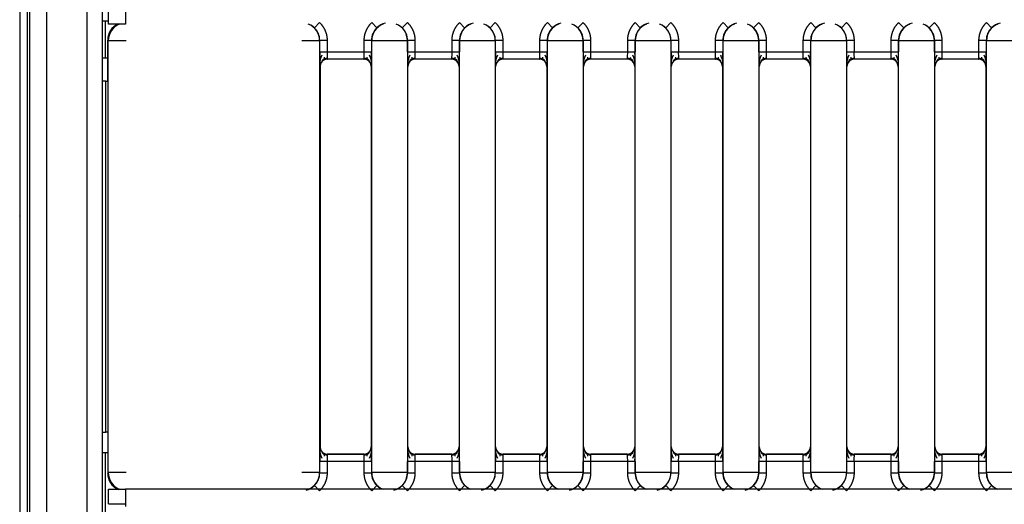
# Model space of a CAD drawing. Header units: millimetres. Extents: x -40 to 419, y 0 to 295.
# Tile 8 of 72: x 50 to 60, y 113 to 118. Entities that reach past the tile are written whole.
import ezdxf

# ---------------------------------------------------------------- set-up
doc = ezdxf.new("R2010")
doc.units = ezdxf.units.MM
doc.layers.add('BW4_CTMPLUS_RL', color=7, linetype='Continuous')
doc.layers.add('Standard', color=7, linetype='Continuous')

# ---------------------------------------------------------------- blocks, each defined once
blk = doc.blocks.new('SE2')
at = {"layer": 'BW4_CTMPLUS_RL', "color": 7, "linetype": 'Continuous'}
for p, q in [((50.015, 126.324), (50.015, 56.184)), ((50.195, 56.184), (50.195, 126.309)), ((50.603, 125.739), (50.603, 56.184)), ((50.765, 56.184), (50.765, 125.739)), ((49.918, 125.379), (49.918, 108.626)), ((49.992, 125.379), (49.992, 108.624)), ((50.825, 117.849), (50.825, 117.999)), ((51.002, 118.026), (51.002, 117.849)), ((49.916, 117.871), (49.918, 117.871)), ((49.916, 117.861), (49.918, 117.861)), ((50.795, 117.879), (50.765, 117.879)), ((50.795, 117.504), (50.795, 117.879)), ((50.825, 117.879), (50.795, 117.879)), ((52.937, 117.811), (52.99, 117.864)), ((53.524, 117.864), (53.576, 117.811)), ((53.89, 117.864), (53.837, 117.811)), ((54.424, 117.864), (54.476, 117.811)), ((54.737, 117.811), (54.79, 117.864)), ((55.324, 117.864), (55.376, 117.811)), ((55.69, 117.864), (55.637, 117.811)), ((56.276, 117.811), (56.224, 117.864)), ((56.59, 117.864), (56.537, 117.811)), ((57.124, 117.864), (57.176, 117.811)), ((57.437, 117.811), (57.49, 117.864)), ((58.076, 117.811), (58.024, 117.864)), ((58.39, 117.864), (58.337, 117.811)), ((58.924, 117.864), (58.976, 117.811)), ((59.237, 117.811), (59.29, 117.864)), ((59.876, 117.811), (59.824, 117.864)), ((49.916, 117.858), (49.918, 117.858)), ((51.002, 117.849), (50.825, 117.849)), ((49.916, 117.733), (49.918, 117.733)), ((49.916, 117.722), (49.918, 117.722)), ((49.916, 117.71), (49.918, 117.71)), ((50.824, 117.678), (50.819, 117.683)), ((50.819, 117.264), (50.819, 117.683)), ((51.007, 117.678), (50.824, 117.678)), ((50.824, 113.25), (50.824, 117.678)), ((52.99, 117.678), (52.807, 117.678)), ((52.992, 117.68), (52.99, 117.678)), ((52.99, 117.678), (52.99, 113.25)), ((52.992, 117.565), (52.992, 117.68)), ((53.067, 117.68), (52.992, 117.68)), ((53.067, 117.68), (53.067, 117.565)), ((53.522, 117.68), (53.447, 117.68)), ((53.447, 117.565), (53.447, 117.68)), ((53.522, 117.68), (53.522, 117.565)), ((53.524, 117.678), (53.522, 117.68)), ((53.89, 117.678), (53.524, 117.678)), ((53.524, 113.25), (53.524, 117.678)), ((53.892, 117.68), (53.89, 117.678)), ((53.89, 117.678), (53.89, 113.25)), ((53.967, 117.68), (53.892, 117.68)), ((53.892, 117.565), (53.892, 117.68)), ((53.967, 117.68), (53.967, 117.565)), ((54.347, 117.565), (54.347, 117.68)), ((54.422, 117.68), (54.347, 117.68)), ((54.424, 117.678), (54.422, 117.68)), ((54.422, 117.68), (54.422, 117.565)), ((54.424, 113.25), (54.424, 117.678)), ((54.79, 117.678), (54.424, 117.678)), ((54.792, 117.68), (54.79, 117.678)), ((54.79, 117.678), (54.79, 113.25)), ((54.867, 117.68), (54.792, 117.68)), ((54.792, 117.565), (54.792, 117.68)), ((54.867, 117.68), (54.867, 117.565)), ((55.322, 117.68), (55.247, 117.68)), ((55.247, 117.565), (55.247, 117.68)), ((55.322, 117.68), (55.322, 117.565)), ((55.324, 117.678), (55.322, 117.68)), ((55.69, 117.678), (55.324, 117.678)), ((55.324, 113.25), (55.324, 117.678)), ((55.692, 117.68), (55.69, 117.678)), ((55.69, 117.678), (55.69, 113.25)), ((55.767, 117.68), (55.692, 117.68)), ((55.692, 117.565), (55.692, 117.68)), ((55.767, 117.68), (55.767, 117.565)), ((56.222, 117.68), (56.147, 117.68)), ((56.147, 117.565), (56.147, 117.68)), ((56.222, 117.68), (56.222, 117.565)), ((56.224, 117.678), (56.222, 117.68)), ((56.59, 117.678), (56.224, 117.678)), ((56.224, 113.25), (56.224, 117.678)), ((56.592, 117.68), (56.59, 117.678)), ((56.59, 117.678), (56.59, 113.25)), ((56.592, 117.565), (56.592, 117.68)), ((56.667, 117.68), (56.592, 117.68)), ((56.667, 117.68), (56.667, 117.565)), ((57.047, 117.565), (57.047, 117.68)), ((57.122, 117.68), (57.047, 117.68)), ((57.124, 117.678), (57.122, 117.68)), ((57.122, 117.68), (57.122, 117.565)), ((57.49, 117.678), (57.124, 117.678)), ((57.124, 113.25), (57.124, 117.678)), ((57.492, 117.68), (57.49, 117.678)), ((57.49, 117.678), (57.49, 113.25)), ((57.567, 117.68), (57.492, 117.68)), ((57.492, 117.565), (57.492, 117.68)), ((57.567, 117.68), (57.567, 117.565)), ((58.022, 117.68), (57.947, 117.68)), ((57.947, 117.565), (57.947, 117.68)), ((58.024, 117.678), (58.022, 117.68)), ((58.022, 117.68), (58.022, 117.565)), ((58.024, 113.25), (58.024, 117.678)), ((58.39, 117.678), (58.024, 117.678)), ((58.392, 117.68), (58.39, 117.678)), ((58.39, 117.678), (58.39, 113.25)), ((58.467, 117.68), (58.392, 117.68)), ((58.392, 117.565), (58.392, 117.68)), ((58.467, 117.68), (58.467, 117.565)), ((58.922, 117.68), (58.847, 117.68)), ((58.847, 117.565), (58.847, 117.68)), ((58.924, 117.678), (58.922, 117.68)), ((58.922, 117.68), (58.922, 117.565)), ((58.924, 113.25), (58.924, 117.678)), ((59.29, 117.678), (58.924, 117.678)), ((59.292, 117.68), (59.29, 117.678)), ((59.29, 117.678), (59.29, 113.25)), ((59.292, 117.565), (59.292, 117.68)), ((59.367, 117.68), (59.292, 117.68)), ((59.367, 117.68), (59.367, 117.565)), ((59.822, 117.68), (59.747, 117.68)), ((59.747, 117.565), (59.747, 117.68)), ((59.824, 117.678), (59.822, 117.68)), ((59.822, 117.68), (59.822, 117.565)), ((59.824, 113.25), (59.824, 117.678)), ((60.19, 117.678), (59.824, 117.678)), ((52.992, 117.565), (53.067, 117.565)), ((53.067, 117.565), (53.447, 117.565)), ((53.447, 117.565), (53.522, 117.565)), ((53.892, 117.565), (53.967, 117.565)), ((53.967, 117.565), (54.347, 117.565)), ((54.347, 117.565), (54.422, 117.565)), ((54.792, 117.565), (54.867, 117.565)), ((54.867, 117.565), (55.247, 117.565)), ((55.247, 117.565), (55.322, 117.565)), ((55.692, 117.565), (55.767, 117.565)), ((55.767, 117.565), (56.147, 117.565)), ((56.147, 117.565), (56.222, 117.565)), ((56.592, 117.565), (56.667, 117.565)), ((56.667, 117.565), (57.047, 117.565)), ((57.047, 117.565), (57.122, 117.565)), ((57.492, 117.565), (57.567, 117.565)), ((57.567, 117.565), (57.947, 117.565)), ((57.947, 117.565), (58.022, 117.565)), ((58.392, 117.565), (58.467, 117.565)), ((58.467, 117.565), (58.847, 117.565)), ((58.847, 117.565), (58.922, 117.565)), ((59.292, 117.565), (59.367, 117.565)), ((59.367, 117.565), (59.747, 117.565)), ((59.747, 117.565), (59.822, 117.565)), ((49.916, 117.458), (49.918, 117.458)), ((50.765, 117.504), (50.795, 117.504)), ((50.795, 117.504), (50.819, 117.504)), ((53.068, 117.49), (53.069, 117.489)), ((53.446, 117.49), (53.068, 117.49)), ((53.444, 117.489), (53.069, 117.489)), ((53.444, 117.489), (53.446, 117.49)), ((54.346, 117.49), (53.968, 117.49)), ((53.968, 117.49), (53.969, 117.489)), ((54.344, 117.489), (53.969, 117.489)), ((54.344, 117.489), (54.346, 117.49)), ((55.246, 117.49), (54.868, 117.49)), ((54.868, 117.49), (54.869, 117.489)), ((55.244, 117.489), (54.869, 117.489)), ((55.244, 117.489), (55.246, 117.49)), ((55.768, 117.49), (55.769, 117.489)), ((56.146, 117.49), (55.768, 117.49)), ((56.144, 117.489), (55.769, 117.489)), ((56.144, 117.489), (56.146, 117.49)), ((57.046, 117.49), (56.668, 117.49)), ((56.668, 117.49), (56.669, 117.489)), ((57.044, 117.489), (56.669, 117.489)), ((57.044, 117.489), (57.046, 117.49)), ((57.946, 117.49), (57.568, 117.49)), ((57.568, 117.49), (57.569, 117.489)), ((57.944, 117.489), (57.569, 117.489)), ((57.944, 117.489), (57.946, 117.49)), ((58.846, 117.49), (58.468, 117.49)), ((58.468, 117.49), (58.469, 117.489)), ((58.844, 117.489), (58.469, 117.489)), ((58.844, 117.489), (58.846, 117.49)), ((59.368, 117.49), (59.369, 117.489)), ((59.746, 117.49), (59.368, 117.49)), ((59.744, 117.489), (59.369, 117.489)), ((59.744, 117.489), (59.746, 117.49)), ((49.916, 117.45), (49.918, 117.45)), ((49.916, 117.441), (49.918, 117.441)), ((49.916, 117.441), (49.916, 117.373)), ((49.916, 117.373), (49.918, 117.373)), ((49.916, 117.362), (49.918, 117.362)), ((52.994, 117.414), (52.993, 117.415)), ((52.994, 117.414), (52.994, 113.514)), ((53.521, 117.415), (53.519, 117.414)), ((53.519, 117.414), (53.519, 113.514)), ((53.894, 117.414), (53.893, 117.415)), ((53.894, 113.514), (53.894, 117.414)), ((54.421, 117.415), (54.419, 117.414)), ((54.419, 117.414), (54.419, 113.514)), ((54.794, 117.414), (54.793, 117.415)), ((54.794, 113.514), (54.794, 117.414)), ((55.321, 117.415), (55.319, 117.414)), ((55.319, 117.414), (55.319, 113.514)), ((55.694, 117.414), (55.693, 117.415)), ((55.694, 113.514), (55.694, 117.414)), ((56.221, 117.415), (56.219, 117.414)), ((56.219, 117.414), (56.219, 113.514)), ((56.594, 117.414), (56.593, 117.415)), ((56.594, 113.514), (56.594, 117.414)), ((57.121, 117.415), (57.119, 117.414)), ((57.119, 117.414), (57.119, 113.514)), ((57.494, 117.414), (57.493, 117.415)), ((57.494, 113.514), (57.494, 117.414)), ((58.021, 117.415), (58.019, 117.414)), ((58.019, 117.414), (58.019, 113.514)), ((58.394, 117.414), (58.393, 117.415)), ((58.394, 113.514), (58.394, 117.414)), ((58.921, 117.415), (58.919, 117.414)), ((58.919, 117.414), (58.919, 113.514)), ((59.294, 117.414), (59.293, 117.415)), ((59.294, 113.514), (59.294, 117.414)), ((59.821, 117.415), (59.819, 117.414)), ((59.819, 117.414), (59.819, 113.514)), ((49.916, 117.322), (49.918, 117.322)), ((49.916, 117.316), (49.918, 117.316)), ((50.799, 117.264), (50.765, 117.264)), ((50.799, 117.264), (50.821, 117.264)), ((50.799, 113.664), (50.799, 117.264)), ((50.821, 117.264), (50.821, 113.664)), ((49.916, 117.123), (49.918, 117.123)), ((49.916, 117.119), (49.918, 117.119)), ((49.916, 117.115), (49.918, 117.115)), ((49.916, 117.056), (49.918, 117.056)), ((49.916, 117.048), (49.918, 117.048)), ((49.916, 117.041), (49.918, 117.041)), ((49.916, 117.041), (49.916, 116.945)), ((49.916, 116.945), (49.918, 116.945)), ((49.916, 116.934), (49.918, 116.934)), ((49.916, 116.922), (49.918, 116.922)), ((49.916, 116.649), (49.918, 116.649)), ((49.916, 116.638), (49.918, 116.638)), ((49.916, 116.628), (49.918, 116.628)), ((49.916, 116.373), (49.918, 116.373)), ((49.916, 116.285), (49.918, 116.285)), ((49.916, 116.227), (49.918, 116.227)), ((49.916, 116.225), (49.918, 116.225)), ((49.916, 115.908), (49.918, 115.908)), ((49.916, 115.898), (49.918, 115.898)), ((49.916, 115.881), (49.918, 115.881)), ((49.916, 115.881), (49.916, 115.879)), ((49.916, 115.879), (49.918, 115.879)), ((49.916, 115.879), (49.916, 115.877)), ((49.916, 115.877), (49.918, 115.877)), ((49.918, 115.879), (49.918, 115.881)), ((49.916, 115.818), (49.918, 115.818)), ((49.916, 115.788), (49.918, 115.788)), ((49.916, 115.769), (49.918, 115.769)), ((49.916, 115.744), (49.918, 115.744)), ((49.916, 115.679), (49.918, 115.679)), ((49.916, 115.679), (49.916, 115.678)), ((49.916, 115.678), (49.918, 115.678)), ((49.916, 115.674), (49.918, 115.674)), ((49.916, 115.664), (49.918, 115.664)), ((49.916, 115.655), (49.918, 115.655)), ((49.916, 115.65), (49.918, 115.65)), ((49.918, 115.678), (49.918, 115.679)), ((49.916, 115.633), (49.918, 115.633)), ((49.916, 115.613), (49.918, 115.613)), ((49.916, 115.594), (49.918, 115.594)), ((49.916, 115.59), (49.918, 115.59)), ((49.916, 115.563), (49.918, 115.563)), ((49.916, 115.532), (49.918, 115.532)), ((49.916, 115.522), (49.918, 115.522)), ((49.916, 115.518), (49.918, 115.518)), ((49.916, 115.508), (49.918, 115.508)), ((49.916, 115.499), (49.918, 115.499)), ((49.916, 115.492), (49.918, 115.492)), ((49.916, 115.474), (49.918, 115.474)), ((49.916, 115.454), (49.918, 115.454)), ((49.916, 115.437), (49.918, 115.437)), ((49.916, 115.425), (49.918, 115.425)), ((49.916, 115.397), (49.918, 115.397)), ((49.916, 115.367), (49.918, 115.367)), ((49.916, 115.342), (49.918, 115.342)), ((49.916, 115.335), (49.918, 115.335)), ((49.916, 115.298), (49.918, 115.298)), ((49.916, 115.267), (49.918, 115.267)), ((49.916, 115.22), (49.918, 115.22)), ((49.916, 115.183), (49.918, 115.183)), ((49.916, 115.146), (49.918, 115.146)), ((49.916, 115.119), (49.918, 115.119)), ((49.916, 115.088), (49.918, 115.088)), ((49.916, 115.059), (49.918, 115.059)), ((49.916, 115.037), (49.918, 115.037)), ((49.916, 115.016), (49.918, 115.016)), ((49.916, 114.995), (49.918, 114.995)), ((49.916, 114.982), (49.918, 114.982)), ((49.916, 114.973), (49.918, 114.973)), ((49.916, 114.965), (49.918, 114.965)), ((49.916, 114.962), (49.918, 114.962)), ((49.916, 114.958), (49.918, 114.958)), ((49.916, 114.947), (49.918, 114.947)), ((49.916, 114.919), (49.918, 114.919)), ((49.916, 114.898), (49.918, 114.898)), ((49.916, 114.89), (49.918, 114.89)), ((49.916, 114.88), (49.918, 114.88)), ((49.916, 114.874), (49.918, 114.874)), ((49.916, 114.866), (49.918, 114.866)), ((49.916, 114.853), (49.918, 114.853)), ((49.916, 114.797), (49.918, 114.797)), ((49.916, 114.722), (49.918, 114.722)), ((49.916, 114.665), (49.918, 114.665)), ((49.916, 114.627), (49.918, 114.627)), ((49.916, 114.618), (49.918, 114.618)), ((49.916, 114.359), (49.918, 114.359)), ((49.916, 114.338), (49.918, 114.338)), ((49.916, 114.329), (49.918, 114.329)), ((49.916, 114.023), (49.918, 114.023)), ((49.916, 114.008), (49.918, 114.008)), ((49.916, 113.989), (49.918, 113.989)), ((49.916, 113.943), (49.918, 113.943)), ((49.916, 113.932), (49.918, 113.932)), ((49.916, 113.651), (49.918, 113.651)), ((50.765, 113.664), (50.799, 113.664)), ((50.821, 113.664), (50.799, 113.664)), ((50.819, 113.664), (50.819, 113.245)), ((49.916, 113.617), (49.918, 113.617)), ((49.916, 113.609), (49.918, 113.609)), ((50.795, 113.454), (50.765, 113.454)), ((50.795, 108.279), (50.795, 113.454)), ((50.819, 113.454), (50.795, 113.454)), ((52.993, 113.513), (52.994, 113.514)), ((53.069, 113.439), (53.068, 113.438)), ((53.068, 113.438), (53.446, 113.438)), ((53.444, 113.439), (53.069, 113.439)), ((53.446, 113.438), (53.444, 113.439)), ((53.519, 113.514), (53.521, 113.513)), ((53.893, 113.513), (53.894, 113.514)), ((53.969, 113.439), (53.968, 113.438)), ((53.968, 113.438), (54.346, 113.438)), ((54.344, 113.439), (53.969, 113.439)), ((54.346, 113.438), (54.344, 113.439)), ((54.419, 113.514), (54.421, 113.513)), ((54.793, 113.513), (54.794, 113.514)), ((54.869, 113.439), (54.868, 113.438)), ((54.868, 113.438), (55.246, 113.438)), ((55.244, 113.439), (54.869, 113.439)), ((55.246, 113.438), (55.244, 113.439)), ((55.319, 113.514), (55.321, 113.513)), ((55.693, 113.513), (55.694, 113.514)), ((55.769, 113.439), (55.768, 113.438)), ((55.768, 113.438), (56.146, 113.438)), ((56.144, 113.439), (55.769, 113.439)), ((56.146, 113.438), (56.144, 113.439)), ((56.219, 113.514), (56.221, 113.513)), ((56.593, 113.513), (56.594, 113.514)), ((56.669, 113.439), (56.668, 113.438)), ((56.668, 113.438), (57.046, 113.438)), ((57.044, 113.439), (56.669, 113.439)), ((57.046, 113.438), (57.044, 113.439)), ((57.119, 113.514), (57.121, 113.513)), ((57.493, 113.513), (57.494, 113.514)), ((57.569, 113.439), (57.568, 113.438)), ((57.568, 113.438), (57.946, 113.438)), ((57.944, 113.439), (57.569, 113.439)), ((57.946, 113.438), (57.944, 113.439)), ((58.019, 113.514), (58.021, 113.513)), ((58.393, 113.513), (58.394, 113.514)), ((58.469, 113.439), (58.468, 113.438)), ((58.468, 113.438), (58.846, 113.438)), ((58.844, 113.439), (58.469, 113.439)), ((58.846, 113.438), (58.844, 113.439)), ((58.919, 113.514), (58.921, 113.513)), ((59.293, 113.513), (59.294, 113.514)), ((59.369, 113.439), (59.368, 113.438)), ((59.368, 113.438), (59.746, 113.438)), ((59.744, 113.439), (59.369, 113.439)), ((59.746, 113.438), (59.744, 113.439)), ((59.819, 113.514), (59.821, 113.513)), ((49.916, 113.336), (49.918, 113.336)), ((49.916, 113.322), (49.918, 113.322)), ((52.992, 113.248), (52.992, 113.363)), ((53.067, 113.363), (52.992, 113.363)), ((53.447, 113.363), (53.067, 113.363)), ((53.067, 113.363), (53.067, 113.248)), ((53.447, 113.248), (53.447, 113.363)), ((53.522, 113.363), (53.447, 113.363)), ((53.522, 113.363), (53.522, 113.248)), ((53.967, 113.363), (53.892, 113.363)), ((53.892, 113.248), (53.892, 113.363)), ((54.347, 113.363), (53.967, 113.363)), ((53.967, 113.363), (53.967, 113.248)), ((54.422, 113.363), (54.347, 113.363)), ((54.347, 113.248), (54.347, 113.363)), ((54.422, 113.363), (54.422, 113.248)), ((54.867, 113.363), (54.792, 113.363)), ((54.792, 113.248), (54.792, 113.363)), ((55.247, 113.363), (54.867, 113.363)), ((54.867, 113.363), (54.867, 113.248)), ((55.322, 113.363), (55.247, 113.363)), ((55.247, 113.248), (55.247, 113.363)), ((55.322, 113.363), (55.322, 113.248)), ((55.767, 113.363), (55.692, 113.363)), ((55.692, 113.248), (55.692, 113.363)), ((56.147, 113.363), (55.767, 113.363)), ((55.767, 113.363), (55.767, 113.248)), ((56.222, 113.363), (56.147, 113.363)), ((56.147, 113.248), (56.147, 113.363)), ((56.222, 113.363), (56.222, 113.248)), ((56.592, 113.248), (56.592, 113.363)), ((56.667, 113.363), (56.592, 113.363)), ((57.047, 113.363), (56.667, 113.363)), ((56.667, 113.363), (56.667, 113.248)), ((57.047, 113.248), (57.047, 113.363)), ((57.122, 113.363), (57.047, 113.363)), ((57.122, 113.363), (57.122, 113.248)), ((57.567, 113.363), (57.492, 113.363)), ((57.492, 113.248), (57.492, 113.363)), ((57.567, 113.363), (57.567, 113.248)), ((57.947, 113.363), (57.567, 113.363)), ((57.947, 113.248), (57.947, 113.363)), ((58.022, 113.363), (57.947, 113.363)), ((58.022, 113.363), (58.022, 113.248)), ((58.467, 113.363), (58.392, 113.363)), ((58.392, 113.248), (58.392, 113.363)), ((58.847, 113.363), (58.467, 113.363)), ((58.467, 113.363), (58.467, 113.248)), ((58.922, 113.363), (58.847, 113.363)), ((58.847, 113.248), (58.847, 113.363)), ((58.922, 113.363), (58.922, 113.248)), ((59.292, 113.248), (59.292, 113.363)), ((59.367, 113.363), (59.292, 113.363)), ((59.747, 113.363), (59.367, 113.363)), ((59.367, 113.363), (59.367, 113.248)), ((59.822, 113.363), (59.747, 113.363)), ((59.747, 113.248), (59.747, 113.363)), ((59.822, 113.363), (59.822, 113.248)), ((49.916, 113.306), (49.918, 113.306)), ((49.916, 113.241), (49.918, 113.241)), ((49.916, 113.238), (49.918, 113.238)), ((50.819, 113.245), (50.824, 113.25)), ((51.007, 113.25), (50.824, 113.25)), ((52.99, 113.25), (52.807, 113.25)), ((52.99, 113.25), (52.992, 113.248)), ((52.992, 113.248), (53.067, 113.248)), ((53.447, 113.248), (53.522, 113.248)), ((53.522, 113.248), (53.524, 113.25)), ((53.89, 113.25), (53.524, 113.25)), ((53.89, 113.25), (53.892, 113.248)), ((53.892, 113.248), (53.967, 113.248)), ((54.347, 113.248), (54.422, 113.248)), ((54.422, 113.248), (54.424, 113.25)), ((54.79, 113.25), (54.424, 113.25)), ((54.79, 113.25), (54.792, 113.248)), ((54.792, 113.248), (54.867, 113.248)), ((55.247, 113.248), (55.322, 113.248)), ((55.322, 113.248), (55.324, 113.25)), ((55.69, 113.25), (55.324, 113.25)), ((55.69, 113.25), (55.692, 113.248)), ((55.692, 113.248), (55.767, 113.248)), ((56.147, 113.248), (56.222, 113.248)), ((56.222, 113.248), (56.224, 113.25)), ((56.59, 113.25), (56.224, 113.25)), ((56.59, 113.25), (56.592, 113.248)), ((56.592, 113.248), (56.667, 113.248)), ((57.047, 113.248), (57.122, 113.248)), ((57.122, 113.248), (57.124, 113.25)), ((57.49, 113.25), (57.124, 113.25)), ((57.49, 113.25), (57.492, 113.248)), ((57.492, 113.248), (57.567, 113.248)), ((57.947, 113.248), (58.022, 113.248)), ((58.022, 113.248), (58.024, 113.25)), ((58.39, 113.25), (58.024, 113.25)), ((58.39, 113.25), (58.392, 113.248)), ((58.392, 113.248), (58.467, 113.248)), ((58.847, 113.248), (58.922, 113.248)), ((58.922, 113.248), (58.924, 113.25)), ((59.29, 113.25), (58.924, 113.25)), ((59.29, 113.25), (59.292, 113.248)), ((59.292, 113.248), (59.367, 113.248)), ((59.747, 113.248), (59.822, 113.248)), ((59.822, 113.248), (59.824, 113.25)), ((60.19, 113.25), (59.824, 113.25)), ((52.937, 113.117), (52.99, 113.064)), ((53.524, 113.064), (53.576, 113.117)), ((53.837, 113.117), (53.89, 113.064)), ((54.424, 113.064), (54.476, 113.117)), ((54.79, 113.064), (54.737, 113.117)), ((55.376, 113.117), (55.324, 113.064)), ((55.637, 113.117), (55.69, 113.064)), ((56.224, 113.064), (56.276, 113.117)), ((56.59, 113.064), (56.537, 113.117)), ((57.124, 113.064), (57.176, 113.117)), ((57.49, 113.064), (57.437, 113.117)), ((58.024, 113.064), (58.076, 113.117)), ((58.337, 113.117), (58.39, 113.064)), ((58.924, 113.064), (58.976, 113.117)), ((59.237, 113.117), (59.29, 113.064)), ((59.824, 113.064), (59.876, 113.117)), ((49.916, 113.086), (49.918, 113.086)), ((50.825, 112.929), (50.825, 113.079)), ((50.825, 113.079), (51.002, 113.079)), ((51.002, 113.079), (51.002, 112.902)), ((92.075, 113.079), (51.002, 113.079)), ((49.916, 112.997), (49.918, 112.997)), ((49.916, 112.928), (49.918, 112.928)), ((50.825, 112.929), (51.002, 112.929))]:
    blk.add_line(p, q, dxfattribs=at)
for centre, radius, start, end in [((53.706, 117.68), 0.184, 103.3472, 134.7861), ((54.606, 117.68), 0.184, 103.3472, 134.7861), ((55.506, 117.68), 0.184, 103.3472, 134.7861), ((56.406, 117.68), 0.184, 103.3472, 134.7861), ((57.306, 117.68), 0.184, 103.3472, 134.7861), ((58.206, 117.68), 0.184, 103.3472, 134.7861), ((59.106, 117.68), 0.184, 103.3472, 134.7861), ((60.006, 117.68), 0.184, 103.3472, 134.7861), ((51.007, 117.678), 0.183, 111.4226, 179.9956), ((52.807, 117.678), 0.183, 0.0044, 68.5774), ((52.807, 117.68), 0.184, 45.2241, 56.8944), ((52.808, 117.68), 0.183, 0.0013, 45.3957), ((53.705, 117.68), 0.183, 134.6038, 179.9987), ((53.707, 117.678), 0.183, 111.4223, 179.9956), ((53.707, 117.678), 0.183, 0.0044, 68.5777), ((53.707, 117.68), 0.184, 45.2246, 56.8948), ((53.708, 117.68), 0.183, 0.0013, 45.3962), ((54.605, 117.68), 0.183, 134.6038, 179.9987), ((54.607, 117.678), 0.183, 111.4223, 179.9956), ((54.607, 117.678), 0.183, 0.0044, 68.5777), ((54.607, 117.68), 0.184, 45.2246, 56.8948), ((54.608, 117.68), 0.183, 0.0013, 45.3962), ((55.505, 117.68), 0.183, 134.6038, 179.9987), ((55.507, 117.678), 0.183, 111.4223, 179.9956), ((55.507, 117.678), 0.183, 0.0044, 68.5777), ((55.507, 117.68), 0.184, 45.2246, 56.8948), ((55.508, 117.68), 0.183, 0.0013, 45.3962), ((56.405, 117.68), 0.183, 134.6038, 179.9987), ((56.407, 117.678), 0.183, 111.4223, 179.9956), ((56.407, 117.678), 0.183, 0.0044, 68.5777), ((56.407, 117.68), 0.184, 45.2246, 56.8948), ((56.408, 117.68), 0.183, 0.0013, 45.3962), ((57.305, 117.68), 0.183, 134.6038, 179.9987), ((57.307, 117.678), 0.183, 111.4223, 179.9956), ((57.307, 117.678), 0.183, 0.0044, 68.5777), ((57.307, 117.68), 0.184, 45.2246, 56.8948), ((57.308, 117.68), 0.183, 0.0013, 45.3962), ((58.205, 117.68), 0.183, 134.6038, 179.9987), ((58.207, 117.678), 0.183, 111.4223, 179.9956), ((58.207, 117.678), 0.183, 0.0044, 68.5777), ((58.207, 117.68), 0.184, 45.2246, 56.8948), ((58.208, 117.68), 0.183, 0.0013, 45.3962), ((59.105, 117.68), 0.183, 134.6038, 179.9987), ((59.107, 117.678), 0.183, 111.4223, 179.9956), ((59.107, 117.678), 0.183, 0.0044, 68.5777), ((59.107, 117.68), 0.184, 45.2246, 56.8948), ((59.108, 117.68), 0.183, 0.0013, 45.3962), ((60.005, 117.68), 0.183, 134.6038, 179.9987), ((60.007, 117.678), 0.183, 111.4223, 179.9956), ((57.39, 117.528), 4.399, 179.5187, 181.4726), ((55.281, 117.566), 2.215, 180.0209, 181.9616), ((51.232, 117.566), 2.215, 358.0384, 359.9791), ((49.128, 117.528), 4.394, 358.5263, 0.4824), ((58.29, 117.528), 4.399, 179.5187, 181.4726), ((56.181, 117.566), 2.215, 180.0209, 181.9616), ((52.132, 117.566), 2.215, 358.0384, 359.9791), ((50.028, 117.528), 4.394, 358.5263, 0.4824), ((59.19, 117.528), 4.399, 179.5187, 181.4726), ((57.081, 117.566), 2.215, 180.0209, 181.9616), ((53.032, 117.566), 2.215, 358.0384, 359.9791), ((50.928, 117.528), 4.394, 358.5263, 0.4824), ((60.09, 117.528), 4.399, 179.5187, 181.4726), ((57.981, 117.566), 2.215, 180.0209, 181.9616), ((53.932, 117.566), 2.215, 358.0384, 359.9791), ((51.828, 117.528), 4.394, 358.5263, 0.4824), ((60.99, 117.528), 4.399, 179.5187, 181.4726), ((58.881, 117.566), 2.215, 180.0209, 181.9616), ((54.832, 117.566), 2.215, 358.0384, 359.9791), ((52.728, 117.528), 4.394, 358.5263, 0.4824), ((61.89, 117.528), 4.399, 179.5187, 181.4726), ((59.781, 117.566), 2.215, 180.0209, 181.9616), ((55.732, 117.566), 2.215, 358.0384, 359.9791), ((53.628, 117.528), 4.394, 358.5263, 0.4824), ((62.79, 117.528), 4.399, 179.5187, 181.4726), ((60.681, 117.566), 2.215, 180.0209, 181.9616), ((56.632, 117.566), 2.215, 358.0384, 359.9791), ((54.528, 117.528), 4.394, 358.5263, 0.4824), ((63.69, 117.528), 4.399, 179.5187, 181.4726), ((61.581, 117.566), 2.215, 180.0209, 181.9616), ((57.532, 117.566), 2.215, 358.0384, 359.9791), ((55.428, 117.528), 4.394, 358.5263, 0.4824), ((53.162, 117.445), 0.17, 150.6626, 181.7972), ((53.068, 117.415), 0.075, 90.0053, 179.9947), ((53.068, 117.417), 0.0796, 90.1375, 131.8551), ((53.446, 117.417), 0.0796, 48.145, 89.8626), ((53.446, 117.415), 0.075, 0.0053, 89.9947), ((53.352, 117.445), 0.17, 358.2028, 29.338), ((54.062, 117.445), 0.17, 150.6626, 181.7972), ((53.968, 117.415), 0.075, 90.0053, 179.9947), ((53.968, 117.417), 0.0796, 90.1375, 131.8551), ((54.346, 117.417), 0.0796, 48.145, 89.8626), ((54.346, 117.415), 0.075, 0.0053, 89.9947), ((54.252, 117.445), 0.17, 358.2028, 29.338), ((54.962, 117.445), 0.17, 150.6626, 181.7972), ((54.868, 117.415), 0.075, 90.0053, 179.9947), ((54.868, 117.417), 0.0796, 90.1375, 131.8551), ((55.246, 117.417), 0.0796, 48.145, 89.8626), ((55.246, 117.415), 0.075, 0.0053, 89.9947), ((55.152, 117.445), 0.17, 358.2028, 29.338), ((55.862, 117.445), 0.17, 150.6626, 181.7972), ((55.768, 117.415), 0.075, 90.0053, 179.9947), ((55.768, 117.417), 0.0796, 90.1375, 131.8551), ((56.146, 117.417), 0.0796, 48.145, 89.8626), ((56.146, 117.415), 0.075, 0.0053, 89.9947), ((56.052, 117.445), 0.17, 358.2028, 29.338), ((56.762, 117.445), 0.17, 150.6626, 181.7972), ((56.668, 117.415), 0.075, 90.0053, 179.9947), ((56.668, 117.417), 0.0796, 90.1375, 131.8551), ((57.046, 117.417), 0.0796, 48.145, 89.8626), ((57.046, 117.415), 0.075, 0.0053, 89.9947), ((56.952, 117.445), 0.17, 358.2028, 29.338), ((57.662, 117.445), 0.17, 150.6626, 181.7972), ((57.568, 117.415), 0.075, 90.0053, 179.9947), ((57.568, 117.417), 0.0796, 90.1375, 131.8551), ((57.946, 117.417), 0.0796, 48.145, 89.8626), ((57.946, 117.415), 0.075, 0.0053, 89.9947), ((57.852, 117.445), 0.17, 358.2028, 29.338), ((58.562, 117.445), 0.17, 150.6626, 181.7972), ((58.468, 117.415), 0.075, 90.0053, 179.9947), ((58.468, 117.417), 0.0796, 90.1375, 131.8551), ((58.846, 117.417), 0.0796, 48.145, 89.8626), ((58.846, 117.415), 0.075, 0.0053, 89.9947), ((58.752, 117.445), 0.17, 358.2028, 29.338), ((59.462, 117.445), 0.17, 150.6626, 181.7972), ((59.368, 117.415), 0.075, 90.0053, 179.9947), ((59.368, 117.417), 0.0796, 90.1375, 131.8551), ((59.746, 117.417), 0.0796, 48.145, 89.8626), ((59.746, 117.415), 0.075, 0.0053, 89.9947), ((59.652, 117.445), 0.17, 358.2028, 29.338), ((57.385, 113.4), 4.394, 178.5263, 180.4824), ((53.162, 113.483), 0.17, 178.2028, 209.338), ((53.068, 113.513), 0.075, 180.0053, 269.9947), ((53.068, 113.511), 0.0796, 228.145, 269.8626), ((55.281, 113.362), 2.215, 178.0384, 179.9791), ((53.446, 113.513), 0.075, 270.0053, 359.9947), ((53.446, 113.511), 0.0796, 270.1375, 311.8551), ((51.232, 113.362), 2.215, 0.0209, 1.9616), ((53.352, 113.483), 0.17, 330.6626, 1.7972), ((49.123, 113.4), 4.399, 359.5187, 1.4726), ((58.285, 113.4), 4.394, 178.5263, 180.4824), ((54.062, 113.483), 0.17, 178.2028, 209.338), ((53.968, 113.513), 0.075, 180.0053, 269.9947), ((53.968, 113.511), 0.0796, 228.145, 269.8626), ((56.181, 113.362), 2.215, 178.0384, 179.9791), ((54.346, 113.513), 0.075, 270.0053, 359.9947), ((54.346, 113.511), 0.0796, 270.1375, 311.8551), ((52.132, 113.362), 2.215, 0.0209, 1.9616), ((54.252, 113.483), 0.17, 330.6626, 1.7972), ((50.023, 113.4), 4.399, 359.5187, 1.4726), ((59.185, 113.4), 4.394, 178.5263, 180.4824), ((54.962, 113.483), 0.17, 178.2028, 209.338), ((54.868, 113.513), 0.075, 180.0053, 269.9947), ((54.868, 113.511), 0.0796, 228.145, 269.8626), ((57.081, 113.362), 2.215, 178.0384, 179.9791), ((55.246, 113.513), 0.075, 270.0053, 359.9947), ((55.246, 113.511), 0.0796, 270.1375, 311.8551), ((53.032, 113.362), 2.215, 0.0209, 1.9616), ((55.152, 113.483), 0.17, 330.6626, 1.7972), ((50.923, 113.4), 4.399, 359.5187, 1.4726), ((60.085, 113.4), 4.394, 178.5263, 180.4824), ((55.862, 113.483), 0.17, 178.2028, 209.338), ((55.768, 113.513), 0.075, 180.0053, 269.9947), ((55.768, 113.511), 0.0796, 228.145, 269.8626), ((57.981, 113.362), 2.215, 178.0384, 179.9791), ((56.146, 113.513), 0.075, 270.0053, 359.9947), ((56.146, 113.511), 0.0796, 270.1375, 311.8551), ((53.932, 113.362), 2.215, 0.0209, 1.9616), ((56.052, 113.483), 0.17, 330.6626, 1.7972), ((51.823, 113.4), 4.399, 359.5187, 1.4726), ((60.985, 113.4), 4.394, 178.5263, 180.4824), ((56.762, 113.483), 0.17, 178.2028, 209.338), ((56.668, 113.513), 0.075, 180.0053, 269.9947), ((56.668, 113.511), 0.0796, 228.145, 269.8626), ((58.881, 113.362), 2.215, 178.0384, 179.9791), ((57.046, 113.513), 0.075, 270.0053, 359.9947), ((57.046, 113.511), 0.0796, 270.1375, 311.8551), ((54.832, 113.362), 2.215, 0.0209, 1.9616), ((56.952, 113.483), 0.17, 330.6626, 1.7972), ((52.723, 113.4), 4.399, 359.5187, 1.4726), ((61.885, 113.4), 4.394, 178.5263, 180.4824), ((57.662, 113.483), 0.17, 178.2028, 209.338), ((57.568, 113.513), 0.075, 180.0053, 269.9947), ((57.568, 113.511), 0.0796, 228.145, 269.8626), ((59.781, 113.362), 2.215, 178.0384, 179.9791), ((57.946, 113.513), 0.075, 270.0053, 359.9947), ((57.946, 113.511), 0.0796, 270.1375, 311.8551), ((55.732, 113.362), 2.215, 0.0209, 1.9616), ((57.852, 113.483), 0.17, 330.6626, 1.7972), ((53.623, 113.4), 4.399, 359.5187, 1.4726), ((62.785, 113.4), 4.394, 178.5263, 180.4824), ((58.562, 113.483), 0.17, 178.2028, 209.338), ((58.468, 113.513), 0.075, 180.0053, 269.9947), ((58.468, 113.511), 0.0796, 228.145, 269.8626), ((60.681, 113.362), 2.215, 178.0384, 179.9791), ((58.846, 113.513), 0.075, 270.0053, 359.9947), ((58.846, 113.511), 0.0796, 270.1375, 311.8551), ((56.632, 113.362), 2.215, 0.0209, 1.9616), ((58.752, 113.483), 0.17, 330.6626, 1.7972), ((54.523, 113.4), 4.399, 359.5187, 1.4726), ((63.685, 113.4), 4.394, 178.5263, 180.4824), ((59.462, 113.483), 0.17, 178.2028, 209.338), ((59.368, 113.513), 0.075, 180.0053, 269.9947), ((59.368, 113.511), 0.0796, 228.145, 269.8626), ((61.581, 113.362), 2.215, 178.0384, 179.9791), ((59.746, 113.513), 0.075, 270.0053, 359.9947), ((59.746, 113.511), 0.0796, 270.1375, 311.8551), ((57.532, 113.362), 2.215, 0.0209, 1.9616), ((59.652, 113.483), 0.17, 330.6626, 1.7972), ((55.423, 113.4), 4.399, 359.5187, 1.4726), ((51.007, 113.25), 0.183, 180.0044, 248.5774), ((52.807, 113.25), 0.183, 291.4226, 359.9956), ((52.808, 113.248), 0.183, 314.6043, 359.9987), ((53.705, 113.248), 0.183, 180.0013, 225.3962), ((53.707, 113.25), 0.183, 180.0044, 248.5777), ((53.707, 113.25), 0.183, 291.4223, 359.9956), ((53.708, 113.248), 0.183, 314.6038, 359.9987), ((54.605, 113.248), 0.183, 180.0013, 225.3962), ((54.607, 113.25), 0.183, 180.0044, 248.5777), ((54.607, 113.25), 0.183, 291.4223, 359.9956), ((54.608, 113.248), 0.183, 314.6038, 359.9987), ((55.505, 113.248), 0.183, 180.0013, 225.3962), ((55.507, 113.25), 0.183, 180.0044, 248.5777), ((55.507, 113.25), 0.183, 291.4223, 359.9956), ((55.508, 113.248), 0.183, 314.6038, 359.9987), ((56.405, 113.248), 0.183, 180.0013, 225.3962), ((56.407, 113.25), 0.183, 180.0044, 248.5777), ((56.407, 113.25), 0.183, 291.4223, 359.9956), ((56.408, 113.248), 0.183, 314.6038, 359.9987), ((57.305, 113.248), 0.183, 180.0013, 225.3962), ((57.307, 113.25), 0.183, 180.0044, 248.5777), ((57.307, 113.25), 0.183, 291.4223, 359.9956), ((57.308, 113.248), 0.183, 314.6038, 359.9987), ((58.205, 113.248), 0.183, 180.0013, 225.3962), ((58.207, 113.25), 0.183, 180.0044, 248.5777), ((58.207, 113.25), 0.183, 291.4223, 359.9956), ((58.208, 113.248), 0.183, 314.6038, 359.9987), ((59.105, 113.248), 0.183, 180.0013, 225.3962), ((59.107, 113.25), 0.183, 180.0044, 248.5777), ((59.107, 113.25), 0.183, 291.4223, 359.9956), ((59.108, 113.248), 0.183, 314.6038, 359.9987), ((60.005, 113.248), 0.183, 180.0013, 225.3962), ((60.007, 113.25), 0.183, 180.0044, 248.5777), ((52.808, 113.248), 0.184, 283.3473, 314.7867), ((53.706, 113.248), 0.184, 225.2246, 236.8948), ((53.707, 113.248), 0.184, 283.3472, 314.7861), ((54.606, 113.248), 0.184, 225.2246, 236.8948), ((54.607, 113.248), 0.184, 283.3472, 314.7861), ((55.506, 113.248), 0.184, 225.2246, 236.8948), ((55.507, 113.248), 0.184, 283.3472, 314.7861), ((56.406, 113.248), 0.184, 225.2246, 236.8948), ((56.407, 113.248), 0.184, 283.3472, 314.7861), ((57.306, 113.248), 0.184, 225.2246, 236.8948), ((57.307, 113.248), 0.184, 283.3472, 314.7861), ((58.206, 113.248), 0.184, 225.2246, 236.8948), ((58.207, 113.248), 0.184, 283.3472, 314.7861), ((59.106, 113.248), 0.184, 225.2246, 236.8948), ((59.107, 113.248), 0.184, 283.3472, 314.7861), ((60.006, 113.248), 0.184, 225.2246, 236.8948)]:
    blk.add_arc(centre, radius, start, end, dxfattribs=at)
for centre, major_axis, start_param, end_param in [((51.002, 117.683), (0.13, -0.13), 2.795034, 3.926953), ((53.069, 117.414), (0.053, -0.053), 2.356233, 3.926953), ((53.444, 117.414), (-0.053, -0.053), 2.356233, 3.926953), ((53.969, 117.414), (0.053, -0.053), 2.356233, 3.926953), ((54.344, 117.414), (-0.053, -0.053), 2.356233, 3.926953), ((54.869, 117.414), (0.053, -0.053), 2.356233, 3.926953), ((55.244, 117.414), (-0.053, -0.053), 2.356233, 3.926953), ((55.769, 117.414), (0.053, -0.053), 2.356233, 3.926953), ((56.144, 117.414), (-0.053, -0.053), 2.356233, 3.926953), ((56.669, 117.414), (0.053, -0.053), 2.356233, 3.926953), ((57.044, 117.414), (-0.053, -0.053), 2.356233, 3.926953), ((57.569, 117.414), (0.053, -0.053), 2.356233, 3.926953), ((57.944, 117.414), (-0.053, -0.053), 2.356233, 3.926953), ((58.469, 117.414), (0.053, -0.053), 2.356233, 3.926953), ((58.844, 117.414), (-0.053, -0.053), 2.356233, 3.926953), ((59.369, 117.414), (0.053, -0.053), 2.356233, 3.926953), ((59.744, 117.414), (-0.053, -0.053), 2.356233, 3.926953), ((53.069, 113.514), (0.053, 0.053), 2.356233, 3.926953), ((53.444, 113.514), (-0.053, 0.053), 2.356233, 3.926953), ((53.969, 113.514), (0.053, 0.053), 2.356233, 3.926953), ((54.344, 113.514), (-0.053, 0.053), 2.356233, 3.926953), ((54.869, 113.514), (0.053, 0.053), 2.356233, 3.926953), ((55.244, 113.514), (-0.053, 0.053), 2.356233, 3.926953), ((55.769, 113.514), (0.053, 0.053), 2.356233, 3.926953), ((56.144, 113.514), (-0.053, 0.053), 2.356233, 3.926953), ((56.669, 113.514), (0.053, 0.053), 2.356233, 3.926953), ((57.044, 113.514), (-0.053, 0.053), 2.356233, 3.926953), ((57.569, 113.514), (0.053, 0.053), 2.356233, 3.926953), ((57.944, 113.514), (-0.053, 0.053), 2.356233, 3.926953), ((58.469, 113.514), (0.053, 0.053), 2.356233, 3.926953), ((58.844, 113.514), (-0.053, 0.053), 2.356233, 3.926953), ((59.369, 113.514), (0.053, 0.053), 2.356233, 3.926953), ((59.744, 113.514), (-0.053, 0.053), 2.356233, 3.926953), ((51.002, 113.245), (0.13, 0.13), 2.356233, 3.488152)]:
    blk.add_ellipse(centre, major_axis=major_axis, ratio=0.999924, start_param=start_param, end_param=end_param, dxfattribs=at)
for points, degree, knots in [([(52.99, 117.864), (53.027, 117.828), (53.047, 117.78), (53.067, 117.732), (53.067, 117.68)], 2, [0, 0, 0, 0.5, 0.5, 1, 1, 1]), ([(53.447, 117.68), (53.447, 117.732), (53.467, 117.78), (53.487, 117.828), (53.524, 117.864)], 2, [0, 0, 0, 0.5, 0.5, 1, 1, 1]), ([(53.89, 117.864), (53.927, 117.828), (53.947, 117.78), (53.967, 117.732), (53.967, 117.68)], 2, [0, 0, 0, 0.5, 0.5, 1, 1, 1]), ([(54.347, 117.68), (54.347, 117.732), (54.367, 117.78), (54.387, 117.828), (54.424, 117.864)], 2, [0, 0, 0, 0.5, 0.5, 1, 1, 1]), ([(54.79, 117.864), (54.827, 117.828), (54.847, 117.78), (54.867, 117.732), (54.867, 117.68)], 2, [0, 0, 0, 0.5, 0.5, 1, 1, 1]), ([(55.247, 117.68), (55.247, 117.732), (55.267, 117.78), (55.287, 117.828), (55.324, 117.864)], 2, [0, 0, 0, 0.5, 0.5, 1, 1, 1]), ([(55.69, 117.864), (55.727, 117.828), (55.747, 117.78), (55.767, 117.732), (55.767, 117.68)], 2, [0, 0, 0, 0.5, 0.5, 1, 1, 1]), ([(56.147, 117.68), (56.147, 117.732), (56.167, 117.78), (56.187, 117.828), (56.224, 117.864)], 2, [0, 0, 0, 0.5, 0.5, 1, 1, 1]), ([(56.59, 117.864), (56.627, 117.828), (56.647, 117.78), (56.667, 117.732), (56.667, 117.68)], 2, [0, 0, 0, 0.5, 0.5, 1, 1, 1]), ([(57.047, 117.68), (57.047, 117.732), (57.067, 117.78), (57.087, 117.828), (57.124, 117.864)], 2, [0, 0, 0, 0.5, 0.5, 1, 1, 1]), ([(57.49, 117.864), (57.527, 117.828), (57.547, 117.78), (57.567, 117.732), (57.567, 117.68)], 2, [0, 0, 0, 0.5, 0.5, 1, 1, 1]), ([(57.947, 117.68), (57.947, 117.732), (57.967, 117.78), (57.987, 117.828), (58.024, 117.864)], 2, [0, 0, 0, 0.5, 0.5, 1, 1, 1]), ([(58.39, 117.864), (58.427, 117.828), (58.447, 117.78), (58.467, 117.732), (58.467, 117.68)], 2, [0, 0, 0, 0.5, 0.5, 1, 1, 1]), ([(58.847, 117.68), (58.847, 117.732), (58.867, 117.78), (58.887, 117.828), (58.924, 117.864)], 2, [0, 0, 0, 0.5, 0.5, 1, 1, 1]), ([(59.29, 117.864), (59.327, 117.828), (59.347, 117.78), (59.367, 117.732), (59.367, 117.68)], 2, [0, 0, 0, 0.5, 0.5, 1, 1, 1]), ([(59.747, 117.68), (59.747, 117.732), (59.767, 117.78), (59.787, 117.828), (59.824, 117.864)], 2, [0, 0, 0, 0.5, 0.5, 1, 1, 1]), ([(53.036, 117.483), (53.036, 117.484), (53.037, 117.485), (53.038, 117.49), (53.039, 117.498), (53.039, 117.505), (53.039, 117.509)], 3, [0, 0, 0, 0, 0.252139, 0.502765, 0.75213, 1, 1, 1, 1]), ([(53.474, 117.509), (53.474, 117.505), (53.475, 117.498), (53.476, 117.49), (53.477, 117.485), (53.477, 117.484), (53.478, 117.483)], 3, [0, 0, 0, 0, 0.247875, 0.497241, 0.747866, 1, 1, 1, 1]), ([(53.936, 117.483), (53.936, 117.484), (53.937, 117.485), (53.938, 117.49), (53.939, 117.498), (53.939, 117.505), (53.939, 117.509)], 3, [0, 0, 0, 0, 0.252139, 0.502765, 0.75213, 1, 1, 1, 1]), ([(54.374, 117.509), (54.374, 117.505), (54.375, 117.498), (54.376, 117.49), (54.377, 117.485), (54.377, 117.484), (54.378, 117.483)], 3, [0, 0, 0, 0, 0.247875, 0.497241, 0.747866, 1, 1, 1, 1]), ([(54.836, 117.483), (54.836, 117.484), (54.837, 117.485), (54.838, 117.49), (54.839, 117.498), (54.839, 117.505), (54.839, 117.509)], 3, [0, 0, 0, 0, 0.252139, 0.502765, 0.75213, 1, 1, 1, 1]), ([(55.274, 117.509), (55.274, 117.505), (55.275, 117.498), (55.276, 117.49), (55.277, 117.485), (55.277, 117.484), (55.278, 117.483)], 3, [0, 0, 0, 0, 0.247875, 0.497241, 0.747866, 1, 1, 1, 1]), ([(55.736, 117.483), (55.736, 117.484), (55.737, 117.485), (55.738, 117.49), (55.739, 117.498), (55.739, 117.505), (55.739, 117.509)], 3, [0, 0, 0, 0, 0.252139, 0.502765, 0.75213, 1, 1, 1, 1]), ([(56.174, 117.509), (56.174, 117.505), (56.175, 117.498), (56.176, 117.49), (56.177, 117.485), (56.177, 117.484), (56.178, 117.483)], 3, [0, 0, 0, 0, 0.247875, 0.497241, 0.747866, 1, 1, 1, 1]), ([(56.636, 117.483), (56.636, 117.484), (56.637, 117.485), (56.638, 117.49), (56.639, 117.498), (56.639, 117.505), (56.639, 117.509)], 3, [0, 0, 0, 0, 0.252139, 0.502765, 0.75213, 1, 1, 1, 1]), ([(57.074, 117.509), (57.074, 117.505), (57.075, 117.498), (57.076, 117.49), (57.077, 117.485), (57.077, 117.484), (57.078, 117.483)], 3, [0, 0, 0, 0, 0.247875, 0.497241, 0.747866, 1, 1, 1, 1]), ([(57.536, 117.483), (57.536, 117.484), (57.537, 117.485), (57.538, 117.49), (57.539, 117.498), (57.539, 117.505), (57.539, 117.509)], 3, [0, 0, 0, 0, 0.252139, 0.502765, 0.75213, 1, 1, 1, 1]), ([(57.974, 117.509), (57.974, 117.505), (57.975, 117.498), (57.976, 117.49), (57.977, 117.485), (57.977, 117.484), (57.978, 117.483)], 3, [0, 0, 0, 0, 0.247875, 0.497241, 0.747866, 1, 1, 1, 1]), ([(58.436, 117.483), (58.436, 117.484), (58.437, 117.485), (58.438, 117.49), (58.439, 117.498), (58.439, 117.505), (58.439, 117.509)], 3, [0, 0, 0, 0, 0.252139, 0.502765, 0.75213, 1, 1, 1, 1]), ([(58.874, 117.509), (58.874, 117.505), (58.875, 117.498), (58.876, 117.49), (58.877, 117.485), (58.877, 117.484), (58.878, 117.483)], 3, [0, 0, 0, 0, 0.247875, 0.497241, 0.747866, 1, 1, 1, 1]), ([(59.336, 117.483), (59.336, 117.484), (59.337, 117.485), (59.338, 117.49), (59.339, 117.498), (59.339, 117.505), (59.339, 117.509)], 3, [0, 0, 0, 0, 0.252139, 0.502765, 0.75213, 1, 1, 1, 1]), ([(59.774, 117.509), (59.774, 117.505), (59.775, 117.498), (59.776, 117.49), (59.777, 117.485), (59.777, 117.484), (59.778, 117.483)], 3, [0, 0, 0, 0, 0.247875, 0.497241, 0.747866, 1, 1, 1, 1]), ([(53.039, 113.419), (53.039, 113.423), (53.039, 113.43), (53.038, 113.438), (53.037, 113.444), (53.036, 113.445), (53.036, 113.445)], 3, [0, 0, 0, 0, 0.247875, 0.497241, 0.747866, 1, 1, 1, 1]), ([(53.478, 113.445), (53.477, 113.445), (53.477, 113.444), (53.476, 113.438), (53.475, 113.43), (53.474, 113.423), (53.474, 113.419)], 3, [0, 0, 0, 0, 0.252139, 0.502765, 0.75213, 1, 1, 1, 1]), ([(53.939, 113.419), (53.939, 113.423), (53.939, 113.43), (53.938, 113.438), (53.937, 113.444), (53.936, 113.445), (53.936, 113.445)], 3, [0, 0, 0, 0, 0.247875, 0.497241, 0.747866, 1, 1, 1, 1]), ([(54.378, 113.445), (54.377, 113.445), (54.377, 113.444), (54.376, 113.438), (54.375, 113.43), (54.374, 113.423), (54.374, 113.419)], 3, [0, 0, 0, 0, 0.252139, 0.502765, 0.75213, 1, 1, 1, 1]), ([(54.839, 113.419), (54.839, 113.423), (54.839, 113.43), (54.838, 113.438), (54.837, 113.444), (54.836, 113.445), (54.836, 113.445)], 3, [0, 0, 0, 0, 0.247875, 0.497241, 0.747866, 1, 1, 1, 1]), ([(55.278, 113.445), (55.277, 113.445), (55.277, 113.444), (55.276, 113.438), (55.275, 113.43), (55.274, 113.423), (55.274, 113.419)], 3, [0, 0, 0, 0, 0.252139, 0.502765, 0.75213, 1, 1, 1, 1]), ([(55.739, 113.419), (55.739, 113.423), (55.739, 113.43), (55.738, 113.438), (55.737, 113.444), (55.736, 113.445), (55.736, 113.445)], 3, [0, 0, 0, 0, 0.247875, 0.497241, 0.747866, 1, 1, 1, 1]), ([(56.178, 113.445), (56.177, 113.445), (56.177, 113.444), (56.176, 113.438), (56.175, 113.43), (56.174, 113.423), (56.174, 113.419)], 3, [0, 0, 0, 0, 0.252139, 0.502765, 0.75213, 1, 1, 1, 1]), ([(56.639, 113.419), (56.639, 113.423), (56.639, 113.43), (56.638, 113.438), (56.637, 113.444), (56.636, 113.445), (56.636, 113.445)], 3, [0, 0, 0, 0, 0.247875, 0.497241, 0.747866, 1, 1, 1, 1]), ([(57.078, 113.445), (57.077, 113.445), (57.077, 113.444), (57.076, 113.438), (57.075, 113.43), (57.074, 113.423), (57.074, 113.419)], 3, [0, 0, 0, 0, 0.252139, 0.502765, 0.75213, 1, 1, 1, 1]), ([(57.539, 113.419), (57.539, 113.423), (57.539, 113.43), (57.538, 113.438), (57.537, 113.444), (57.536, 113.445), (57.536, 113.445)], 3, [0, 0, 0, 0, 0.247875, 0.497241, 0.747866, 1, 1, 1, 1]), ([(57.978, 113.445), (57.977, 113.445), (57.977, 113.444), (57.976, 113.438), (57.975, 113.43), (57.974, 113.423), (57.974, 113.419)], 3, [0, 0, 0, 0, 0.252139, 0.502765, 0.75213, 1, 1, 1, 1]), ([(58.439, 113.419), (58.439, 113.423), (58.439, 113.43), (58.438, 113.438), (58.437, 113.444), (58.436, 113.445), (58.436, 113.445)], 3, [0, 0, 0, 0, 0.247875, 0.497241, 0.747866, 1, 1, 1, 1]), ([(58.878, 113.445), (58.877, 113.445), (58.877, 113.444), (58.876, 113.438), (58.875, 113.43), (58.874, 113.423), (58.874, 113.419)], 3, [0, 0, 0, 0, 0.252139, 0.502765, 0.75213, 1, 1, 1, 1]), ([(59.339, 113.419), (59.339, 113.423), (59.339, 113.43), (59.338, 113.438), (59.337, 113.444), (59.336, 113.445), (59.336, 113.445)], 3, [0, 0, 0, 0, 0.247875, 0.497241, 0.747866, 1, 1, 1, 1]), ([(59.778, 113.445), (59.777, 113.445), (59.777, 113.444), (59.776, 113.438), (59.775, 113.43), (59.774, 113.423), (59.774, 113.419)], 3, [0, 0, 0, 0, 0.252139, 0.502765, 0.75213, 1, 1, 1, 1]), ([(53.067, 113.248), (53.067, 113.196), (53.047, 113.148), (53.027, 113.1), (52.99, 113.064)], 2, [0, 0, 0, 0.5, 0.5, 1, 1, 1]), ([(53.524, 113.064), (53.487, 113.1), (53.467, 113.148), (53.447, 113.196), (53.447, 113.248)], 2, [0, 0, 0, 0.5, 0.5, 1, 1, 1]), ([(53.967, 113.248), (53.967, 113.196), (53.947, 113.148), (53.927, 113.1), (53.89, 113.064)], 2, [0, 0, 0, 0.5, 0.5, 1, 1, 1]), ([(54.424, 113.064), (54.387, 113.1), (54.367, 113.148), (54.347, 113.196), (54.347, 113.248)], 2, [0, 0, 0, 0.5, 0.5, 1, 1, 1]), ([(54.867, 113.248), (54.867, 113.196), (54.847, 113.148), (54.827, 113.1), (54.79, 113.064)], 2, [0, 0, 0, 0.5, 0.5, 1, 1, 1]), ([(55.324, 113.064), (55.287, 113.1), (55.267, 113.148), (55.247, 113.196), (55.247, 113.248)], 2, [0, 0, 0, 0.5, 0.5, 1, 1, 1]), ([(55.767, 113.248), (55.767, 113.196), (55.747, 113.148), (55.727, 113.1), (55.69, 113.064)], 2, [0, 0, 0, 0.5, 0.5, 1, 1, 1]), ([(56.224, 113.064), (56.187, 113.1), (56.167, 113.148), (56.147, 113.196), (56.147, 113.248)], 2, [0, 0, 0, 0.5, 0.5, 1, 1, 1]), ([(56.667, 113.248), (56.667, 113.196), (56.647, 113.148), (56.627, 113.1), (56.59, 113.064)], 2, [0, 0, 0, 0.5, 0.5, 1, 1, 1]), ([(57.124, 113.064), (57.087, 113.1), (57.067, 113.148), (57.047, 113.196), (57.047, 113.248)], 2, [0, 0, 0, 0.5, 0.5, 1, 1, 1]), ([(57.567, 113.248), (57.567, 113.196), (57.547, 113.148), (57.527, 113.1), (57.49, 113.064)], 2, [0, 0, 0, 0.5, 0.5, 1, 1, 1]), ([(58.024, 113.064), (57.987, 113.1), (57.967, 113.148), (57.947, 113.196), (57.947, 113.248)], 2, [0, 0, 0, 0.5, 0.5, 1, 1, 1]), ([(58.467, 113.248), (58.467, 113.196), (58.447, 113.148), (58.427, 113.1), (58.39, 113.064)], 2, [0, 0, 0, 0.5, 0.5, 1, 1, 1]), ([(58.924, 113.064), (58.887, 113.1), (58.867, 113.148), (58.847, 113.196), (58.847, 113.248)], 2, [0, 0, 0, 0.5, 0.5, 1, 1, 1]), ([(59.367, 113.248), (59.367, 113.196), (59.347, 113.148), (59.327, 113.1), (59.29, 113.064)], 2, [0, 0, 0, 0.5, 0.5, 1, 1, 1]), ([(59.824, 113.064), (59.787, 113.1), (59.767, 113.148), (59.747, 113.196), (59.747, 113.248)], 2, [0, 0, 0, 0.5, 0.5, 1, 1, 1])]:
    blk.add_open_spline(points, degree=degree, knots=knots, dxfattribs=at)

msp = doc.modelspace()

# ---------------------------------------------------------------- block references
at = {"layer": 'Standard'}
msp.add_blockref('SE2', (0, 0), dxfattribs=at)

doc.saveas('drawing.dxf')
